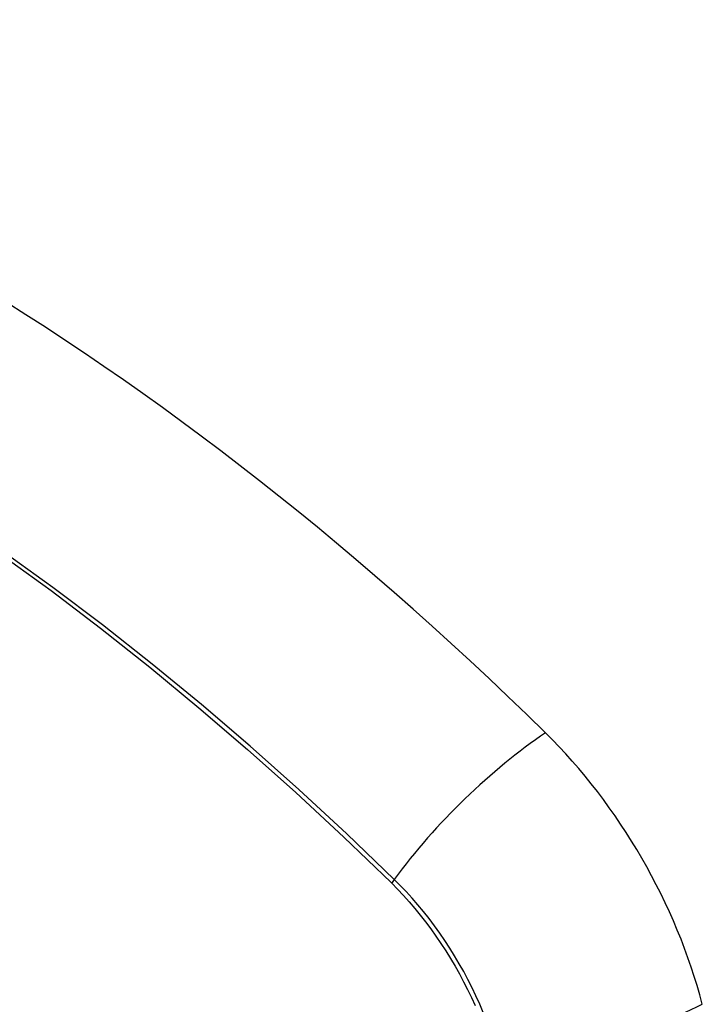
# Model space of a CAD drawing. Header units: inches. Extents: x 27 to 746, y 82 to 342.
# Tile 167 of 256: x 686.008 to 686.343, y 295.142 to 295.625. Entities that reach past the tile are written whole.
import ezdxf

# ---------------------------------------------------------------- set-up
doc = ezdxf.new("R2010")
doc.units = ezdxf.units.IN
doc.header["$MEASUREMENT"] = 0
doc.layers.add('Visible Edges(ANSI)', color=7, linetype='Continuous', lineweight=25)
doc.layers.add('Visible Tangent Edges(ANSI)', color=7, linetype='Continuous', lineweight=25)

msp = doc.modelspace()

# ---------------------------------------------------------------- linework, layer by layer
at = {"layer": 'Visible Edges(ANSI)'}
for centre, major_axis, start_param, end_param in [((685.96291, 294.44855), (-0.64961, 1.12515), 5.161526, 5.834048), ((685.85817, 294.95062), (0.15748, -0.27276), 2.363977, 7.060801), ((686.2247, 295.16224), (0.08858, -0.15343), 1.121659, 2.019933)]:
    msp.add_ellipse(centre, major_axis=major_axis, ratio=0.57735, start_param=start_param, end_param=end_param, dxfattribs=at)
msp.add_ellipse((685.85469, 294.94861), major_axis=(-0.15994, 0.27703), ratio=0.57735, dxfattribs=at)
at = {"layer": 'Visible Tangent Edges(ANSI)'}
msp.add_line((686.19017, 295.20141), (686.1905, 295.20108), dxfattribs=at)
at = {"layer": 'Visible Tangent Edges(ANSI)', "flags": 128}
for points in [[(685.99888, 295.3624), (686.0233, 295.34472), (686.04763, 295.32629), (686.07185, 295.30714), (686.09591, 295.28728), (686.11981, 295.26676), (686.1435, 295.24558), (686.16696, 295.2238), (686.19017, 295.20141)], [(686.19175, 295.20301), (686.16843, 295.2254), (686.14487, 295.24719), (686.12107, 295.26836), (686.09708, 295.28888), (686.07291, 295.30872), (686.04861, 295.32787), (686.02419, 295.34629), (685.99969, 295.36398)], [(686.23543, 295.13775), (686.2337, 295.1418), (686.23188, 295.14584), (686.22996, 295.14984), (686.22795, 295.15382), (686.22585, 295.15775), (686.22366, 295.16164), (686.22139, 295.16549), (686.21903, 295.16928), (686.21659, 295.173), (686.21408, 295.17667), (686.2115, 295.18026), (686.20885, 295.18377), (686.20614, 295.18721), (686.20336, 295.19056), (686.20053, 295.19382), (686.19765, 295.19699), (686.19472, 295.20005), (686.19175, 295.20301)], [(686.1905, 295.20108), (686.1934, 295.19815), (686.19625, 295.19512), (686.19905, 295.192), (686.20181, 295.18879), (686.20451, 295.1855), (686.20715, 295.18212), (686.20973, 295.17867), (686.21225, 295.17515), (686.2147, 295.17156), (686.21707, 295.16792), (686.21937, 295.16421), (686.2216, 295.16045), (686.22374, 295.15665), (686.2258, 295.1528), (686.22777, 295.14892), (686.22965, 295.145), (686.23145, 295.14107)]]:
    msp.add_lwpolyline(points, dxfattribs=at)
at = {"layer": 'Visible Tangent Edges(ANSI)'}
for centre, major_axis, ratio, start_param, end_param in [((685.85717, 294.95005), (-0.17318, 0.29996), 0.57735, 5.05527, 10.652693), ((686.25028, 295.20719), (-0.08271, -0.08432), 0.354513, 4.18549, 5.093849), ((685.85712, 294.95002), (-0.15059, 0.26083), 0.57735, 4.097754, 6.89782), ((686.19663, 295.20336), (-0.00686, -0.00706), 0.356312, 5.09202, 5.355727), ((686.27642, 295.16193), (-0.11437, -0.02947), 0.354513, 1.189336, 2.097696)]:
    msp.add_ellipse(centre, major_axis=major_axis, ratio=ratio, start_param=start_param, end_param=end_param, dxfattribs=at)
for centre, major_axis in [((685.85776, 294.95039), (0.17111, -0.29637)), ((685.85479, 294.94867), (-0.1627, 0.2818)), ((685.85469, 294.94861), (0.1621, -0.28076))]:
    msp.add_ellipse(centre, major_axis=major_axis, ratio=0.57735, dxfattribs=at)

doc.saveas('drawing.dxf')
